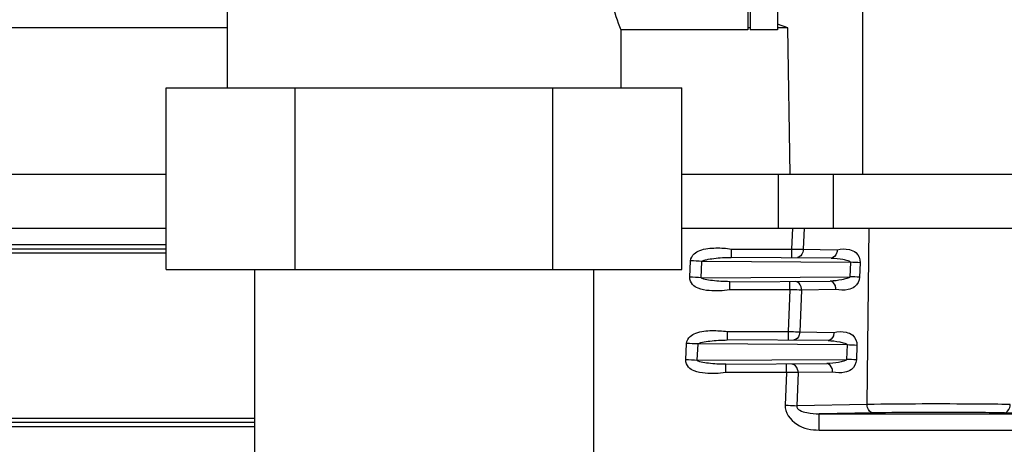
# Model space of a CAD drawing. Header units: millimetres. Extents: x 0 to 4000, y 0 to 3000.
# Tile 97 of 119: x 2683 to 2802, y 1666 to 1717. Entities that reach past the tile are written whole.
import ezdxf

# ---------------------------------------------------------------- set-up
doc = ezdxf.new("R2010")
doc.units = ezdxf.units.MM
doc.header["$LTSCALE"] = 219.99956
doc.layers.get('0').update_dxf_attribs({"linetype": 'CONTINUOUS'})

msp = doc.modelspace()

# ---------------------------------------------------------------- linework, layer by layer
at = {"color": 7, "linetype": 'CONTINUOUS'}
for p, q in [((2770.64, 1734.78), (2770.64, 1715.78)), ((2770.94, 1734.78), (2770.94, 1715.78)), ((2774.24, 1734.78), (2774.24, 1715.78)), ((2707.69, 1726.78), (2707.69, 1708.78)), ((2707.69, 1716.05), (2663.52, 1716.05)), ((2770.64, 1715.78), (2755.29, 1715.78)), ((2755.29, 1715.78), (2755.29, 1708.78)), ((2770.94, 1716.05), (2770.64, 1716.05)), ((2774.24, 1715.78), (2770.94, 1715.78)), ((2775.46, 1716.05), (2774.24, 1716.46)), ((2775.46, 1716.05), (2774.24, 1716.05)), ((2775.76, 1698.28), (2775.46, 1716.05)), ((2700.31, 1708.78), (2762.67, 1708.78)), ((2700.31, 1686.78), (2700.31, 1708.78)), ((2715.9, 1686.78), (2715.9, 1708.78)), ((2747.08, 1686.78), (2747.08, 1708.78)), ((2762.67, 1686.78), (2762.67, 1708.78)), ((2700.31, 1698.28), (2623.14, 1698.28)), ((2972.95, 1698.28), (2762.67, 1698.28)), ((2774.31, 1698.28), (2774.31, 1691.78)), ((2623.14, 1691.78), (2700.31, 1691.78)), ((2762.67, 1691.78), (2972.95, 1691.78)), ((2700.31, 1689.75), (2664.42, 1689.75)), ((2664.36, 1689.3), (2700.31, 1689.3)), ((2700.31, 1688.78), (2664.49, 1688.78)), ((2700.31, 1688.78), (2664.49, 1688.78)), ((2768.64, 1689.26), (2768.64, 1688.25)), ((2700.31, 1686.78), (2762.67, 1686.78)), ((2710.99, 1686.78), (2710.99, 1663.78)), ((2751.99, 1686.78), (2751.99, 1663.78)), ((2768.45, 1684.31), (2768.45, 1685.31)), ((2768.16, 1679.27), (2768.16, 1678.25)), ((2767.97, 1674.31), (2767.97, 1675.31)), ((2710.99, 1668.25), (2664.36, 1668.25)), ((2664.49, 1668.78), (2710.99, 1668.78)), ((2664.42, 1667.8), (2710.99, 1667.8))]:
    msp.add_line(p, q, dxfattribs=at)
at = {"color": 9, "linetype": 'CONTINUOUS'}
for p, q in [((2784.51, 1722.78), (2784.51, 1698.28)), ((2781.01, 1691.78), (2781.01, 1698.28)), ((2776.04, 1691.78), (2775.93, 1689.26)), ((2777.46, 1691.78), (2777.35, 1689.24)), ((2785.07, 1670.44), (2785.33, 1691.78)), ((2768.64, 1689.26), (2775.93, 1689.26)), ((2775.93, 1689.26), (2775.93, 1688.25)), ((2777.35, 1689.24), (2781.44, 1689.17)), ((2763.62, 1685.86), (2763.71, 1687.84)), ((2765.01, 1685.79), (2765.1, 1687.77)), ((2783.04, 1687.65), (2765.1, 1687.77)), ((2780.72, 1688.17), (2768.64, 1688.25)), ((2783.04, 1687.65), (2782.97, 1685.91)), ((2784.23, 1687.6), (2784.16, 1685.85)), ((2765.01, 1685.79), (2782.97, 1685.91)), ((2768.45, 1685.31), (2780.58, 1685.39)), ((2775.72, 1684.31), (2775.72, 1685.31)), ((2775.72, 1684.31), (2768.45, 1684.31)), ((2775.72, 1684.31), (2775.51, 1679.27)), ((2777.14, 1684.3), (2776.93, 1679.24)), ((2781.28, 1684.37), (2777.14, 1684.3)), ((2768.16, 1679.27), (2775.51, 1679.27)), ((2775.51, 1679.27), (2775.51, 1678.25)), ((2776.93, 1679.24), (2781.05, 1679.17)), ((2763.14, 1675.86), (2763.23, 1677.84)), ((2764.53, 1675.79), (2764.62, 1677.77)), ((2782.65, 1677.66), (2764.62, 1677.77)), ((2780.34, 1678.17), (2768.16, 1678.25)), ((2782.65, 1677.66), (2782.58, 1675.9)), ((2783.84, 1677.6), (2783.77, 1675.85)), ((2764.53, 1675.79), (2782.58, 1675.9)), ((2767.97, 1675.31), (2780.19, 1675.39)), ((2775.3, 1674.31), (2775.3, 1675.31)), ((2775.3, 1674.31), (2767.97, 1674.31)), ((2775.3, 1674.31), (2775.14, 1670.37)), ((2776.72, 1674.3), (2776.55, 1670.3)), ((2780.89, 1674.37), (2776.72, 1674.3)), ((2785.07, 1670.44), (2776.55, 1670.3)), ((2785.77, 1669.43), (2779.27, 1669.31)), ((2779.27, 1669.31), (2808.16, 1669.31)), ((2779.27, 1667.35), (2779.27, 1669.31)), ((2808.16, 1669.31), (2801.66, 1669.43)), ((2779.27, 1667.35), (2808.16, 1667.35))]:
    msp.add_line(p, q, dxfattribs=at)
for centre, radius, start, end in [((2753.23, 1468.81), 219.28, 86.8969, 87.2608), ((2777.29, 1554.99), 132.79, 87.005, 87.5197), ((2753.14, 1466.83), 219.28, 86.8969, 87.2608), ((2777.22, 1553.24), 132.79, 87.005, 87.5197), ((2752.75, 1458.81), 219.28, 86.8969, 87.2608), ((2776.9, 1544.99), 132.79, 87.005, 87.5197), ((2752.66, 1456.83), 219.28, 86.8969, 87.2608), ((2776.83, 1543.24), 132.79, 87.005, 87.5197)]:
    msp.add_arc(centre, radius, start, end, dxfattribs=at)
at = {"color": 7, "linetype": 'CONTINUOUS'}
for points, knots in [([(2753.36, 1726.78), (2753.27, 1725.42), (2753.34, 1722.82), (2754.08, 1719.13), (2754.86, 1716.86), (2755.29, 1715.78)], [0, 0, 0, 0, 0.364608, 0.688151, 1, 1, 1, 1]), ([(2781.44, 1689.17), (2781.44, 1689.03), (2781.39, 1688.61), (2781.02, 1688.18), (2780.72, 1688.17)], [0, 0, 0, 0, 0.322628, 1, 1, 1, 1]), ([(2781.28, 1684.37), (2781.28, 1684.51), (2781.25, 1684.94), (2780.87, 1685.38), (2780.58, 1685.39)], [0, 0, 0, 0, 0.32401, 1, 1, 1, 1]), ([(2781.05, 1679.17), (2781.05, 1679.03), (2781.01, 1678.61), (2780.63, 1678.18), (2780.34, 1678.17)], [0, 0, 0, 0, 0.322628, 1, 1, 1, 1]), ([(2780.89, 1674.37), (2780.89, 1674.51), (2780.86, 1674.94), (2780.48, 1675.38), (2780.19, 1675.39)], [0, 0, 0, 0, 0.32401, 1, 1, 1, 1])]:
    msp.add_open_spline(points, degree=3, knots=knots, dxfattribs=at)
at = {"color": 9, "linetype": 'CONTINUOUS'}
for points, knots in [([(2763.71, 1687.84), (2763.75, 1688.15), (2764.05, 1688.72), (2765.18, 1689.29), (2766.75, 1689.44), (2768.03, 1689.36), (2768.64, 1689.26)], [0, 0, 0, 0, 0.168915, 0.310903, 0.667785, 1, 1, 1, 1]), ([(2775.93, 1689.26), (2776.06, 1689.26), (2776.53, 1689.26), (2777.01, 1689.25), (2777.35, 1689.24)], [0, 0, 0, 0, 0.275816, 1, 1, 1, 1]), ([(2777.35, 1689.24), (2777.35, 1689.11), (2777.3, 1688.7), (2776.93, 1688.25), (2776.63, 1688.24)], [0, 0, 0, 0, 0.298911, 1, 1, 1, 1]), ([(2781.44, 1689.17), (2781.92, 1689.28), (2782.73, 1689.32), (2783.92, 1688.85), (2784.24, 1688.04), (2784.23, 1687.6)], [0, 0, 0, 0, 0.403242, 0.638646, 1, 1, 1, 1]), ([(2765.1, 1687.77), (2765.12, 1687.83), (2765.34, 1687.9), (2765.79, 1688.02), (2766.58, 1688.13), (2767.58, 1688.23), (2768.28, 1688.25), (2768.64, 1688.25)], [0, 0, 0, 0, 0.055994, 0.157739, 0.41578, 0.702771, 1, 1, 1, 1]), ([(2780.72, 1688.17), (2781.2, 1688.16), (2781.94, 1688.09), (2782.6, 1687.9), (2783.05, 1687.77), (2783.04, 1687.65)], [0, 0, 0, 0, 0.590737, 0.849924, 1, 1, 1, 1]), ([(2768.45, 1684.31), (2767.63, 1684.19), (2766.34, 1684.12), (2764.79, 1684.39), (2763.85, 1684.92), (2763.61, 1685.54), (2763.62, 1685.86)], [0, 0, 0, 0, 0.441468, 0.684636, 0.828255, 1, 1, 1, 1]), ([(2768.45, 1685.31), (2768.09, 1685.31), (2767.39, 1685.33), (2766.42, 1685.42), (2765.62, 1685.55), (2765.22, 1685.64), (2765, 1685.74), (2765.01, 1685.79)], [0, 0, 0, 0, 0.302704, 0.594177, 0.853377, 0.952223, 1, 1, 1, 1]), ([(2777.14, 1684.3), (2777.14, 1684.43), (2777.1, 1684.85), (2776.74, 1685.31), (2776.44, 1685.32)], [0, 0, 0, 0, 0.299043, 1, 1, 1, 1]), ([(2782.97, 1685.91), (2782.93, 1685.78), (2782.51, 1685.67), (2781.78, 1685.46), (2781.06, 1685.39), (2780.58, 1685.39)], [0, 0, 0, 0, 0.162024, 0.420791, 1, 1, 1, 1]), ([(2784.16, 1685.85), (2784.12, 1685.42), (2783.75, 1684.67), (2782.57, 1684.24), (2781.77, 1684.26), (2781.28, 1684.37)], [0, 0, 0, 0, 0.355699, 0.592669, 1, 1, 1, 1]), ([(2777.14, 1684.3), (2777.04, 1684.3), (2776.57, 1684.3), (2776.09, 1684.31), (2775.72, 1684.31)], [0, 0, 0, 0, 0.21425, 1, 1, 1, 1]), ([(2763.23, 1677.84), (2763.27, 1678.15), (2763.57, 1678.72), (2764.7, 1679.29), (2766.27, 1679.44), (2767.55, 1679.36), (2768.16, 1679.27)], [0, 0, 0, 0, 0.168918, 0.310902, 0.667785, 1, 1, 1, 1]), ([(2775.51, 1679.27), (2775.64, 1679.27), (2776.11, 1679.26), (2776.59, 1679.25), (2776.93, 1679.24)], [0, 0, 0, 0, 0.275816, 1, 1, 1, 1]), ([(2776.93, 1679.24), (2776.92, 1679.11), (2776.87, 1678.7), (2776.51, 1678.25), (2776.21, 1678.25)], [0, 0, 0, 0, 0.298911, 1, 1, 1, 1]), ([(2781.05, 1679.17), (2781.54, 1679.28), (2782.35, 1679.32), (2783.53, 1678.85), (2783.85, 1678.04), (2783.84, 1677.6)], [0, 0, 0, 0, 0.403242, 0.638646, 1, 1, 1, 1]), ([(2764.62, 1677.77), (2764.64, 1677.84), (2764.86, 1677.9), (2765.31, 1678.02), (2766.1, 1678.14), (2767.1, 1678.23), (2767.8, 1678.25), (2768.16, 1678.25)], [0, 0, 0, 0, 0.055994, 0.157739, 0.41578, 0.702772, 1, 1, 1, 1]), ([(2780.34, 1678.17), (2780.81, 1678.17), (2781.55, 1678.09), (2782.21, 1677.91), (2782.66, 1677.78), (2782.65, 1677.66)], [0, 0, 0, 0, 0.590737, 0.849924, 1, 1, 1, 1]), ([(2767.97, 1674.31), (2767.15, 1674.19), (2765.86, 1674.12), (2764.31, 1674.38), (2763.37, 1674.92), (2763.13, 1675.54), (2763.14, 1675.86)], [0, 0, 0, 0, 0.441478, 0.684655, 0.828264, 1, 1, 1, 1]), ([(2767.97, 1675.31), (2767.61, 1675.31), (2766.91, 1675.33), (2765.94, 1675.41), (2765.14, 1675.55), (2764.74, 1675.64), (2764.52, 1675.73), (2764.53, 1675.79)], [0, 0, 0, 0, 0.302708, 0.594185, 0.853387, 0.952236, 1, 1, 1, 1]), ([(2776.72, 1674.3), (2776.72, 1674.43), (2776.68, 1674.85), (2776.32, 1675.31), (2776.01, 1675.31)], [0, 0, 0, 0, 0.299043, 1, 1, 1, 1]), ([(2782.58, 1675.9), (2782.55, 1675.77), (2782.12, 1675.67), (2781.39, 1675.46), (2780.67, 1675.39), (2780.19, 1675.39)], [0, 0, 0, 0, 0.162023, 0.42079, 1, 1, 1, 1]), ([(2783.77, 1675.85), (2783.73, 1675.42), (2783.36, 1674.67), (2782.19, 1674.23), (2781.38, 1674.26), (2780.89, 1674.37)], [0, 0, 0, 0, 0.355699, 0.592669, 1, 1, 1, 1]), ([(2776.72, 1674.3), (2776.62, 1674.3), (2776.15, 1674.3), (2775.67, 1674.31), (2775.3, 1674.31)], [0, 0, 0, 0, 0.21425, 1, 1, 1, 1]), ([(2802.36, 1670.44), (2801.04, 1670.47), (2795.28, 1670.52), (2789.51, 1670.52), (2785.07, 1670.44)], [0, 0, 0, 0, 0.22951, 1, 1, 1, 1]), ([(2775.14, 1670.37), (2775.1, 1669.46), (2776.45, 1667.67), (2778.34, 1667.35), (2779.27, 1667.35)], [0, 0, 0, 0, 0.491138, 1, 1, 1, 1]), ([(2775.14, 1670.37), (2775.27, 1670.36), (2775.74, 1670.34), (2776.21, 1670.32), (2776.55, 1670.3)], [0, 0, 0, 0, 0.275797, 1, 1, 1, 1]), ([(2776.55, 1670.3), (2776.49, 1669.81), (2777.93, 1669.35), (2778.77, 1669.31), (2779.27, 1669.31)], [0, 0, 0, 0, 0.494904, 1, 1, 1, 1]), ([(2785.77, 1669.43), (2785.47, 1669.43), (2785.11, 1669.89), (2785.07, 1670.32), (2785.07, 1670.44)], [0, 0, 0, 0, 0.700956, 1, 1, 1, 1]), ([(2801.66, 1669.43), (2800.44, 1669.45), (2795.15, 1669.5), (2789.85, 1669.5), (2785.77, 1669.43)], [0, 0, 0, 0, 0.229511, 1, 1, 1, 1]), ([(2801.66, 1669.43), (2801.96, 1669.43), (2802.32, 1669.89), (2802.36, 1670.32), (2802.36, 1670.44)], [0, 0, 0, 0, 0.700956, 1, 1, 1, 1])]:
    msp.add_open_spline(points, degree=3, knots=knots, dxfattribs=at)

doc.saveas('drawing.dxf')
